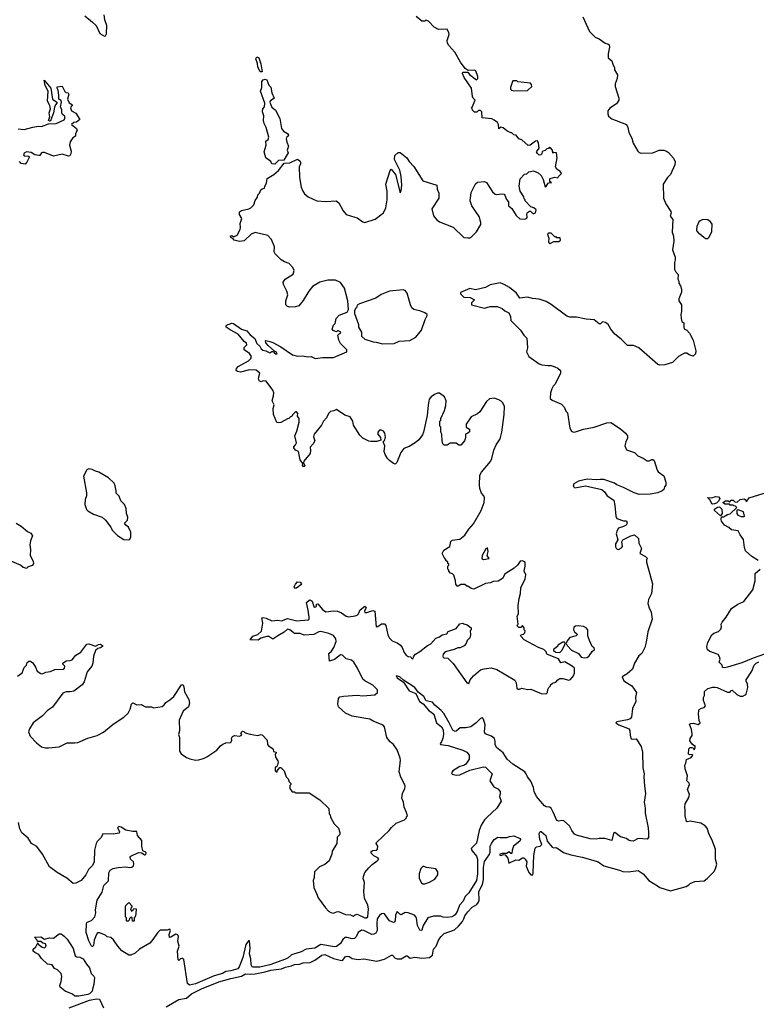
# Model space of a CAD drawing. Extents: x 2239831 to 2395310, y 665973 to 772585.
# Tile 48 of 144: x 2297271 to 2304790, y 715372 to 725426. Entities that reach past the tile are written whole.
import ezdxf

# ---------------------------------------------------------------- set-up
doc = ezdxf.new("R2010")
doc.units = 0

msp = doc.modelspace()

# ---------------------------------------------------------------- linework, layer by layer
at = {"layer": '0CON20XD'}
for points in [[(2297937, 725465), (2298015, 725401), (2298050, 725365), (2298089, 725285), (2298135, 725257)], [(2298135, 725257), (2298145, 725260), (2298158, 725282), (2298161, 725365), (2298140, 725425), (2298133, 725475)], [(2300334, 722746), (2300260, 722700), (2300222, 722655), (2300165, 722560), (2300120, 722505), (2300085, 722494), (2300025, 722490), (2300005, 722497), (2299988, 722515), (2299988, 722555), (2300008, 722615), (2299998, 722655), (2299963, 722723), (2299962, 722745), (2299982, 722775), (2300061, 722829), (2300072, 722865), (2300060, 722895), (2300020, 722935), (2299975, 722952), (2299940, 722975), (2299878, 723035), (2299869, 723055), (2299872, 723105), (2299840, 723180), (2299803, 723223), (2299675, 723252), (2299635, 723236), (2299561, 723169), (2299515, 723160), (2299460, 723175), (2299449, 723189), (2299425, 723203), (2299422, 723218), (2299435, 723223), (2299455, 723210), (2299490, 723225), (2299523, 723285), (2299526, 723305), (2299521, 723345), (2299537, 723395), (2299514, 723435), (2299516, 723464), (2299535, 723478), (2299610, 723495), (2299630, 723505), (2299662, 723535), (2299675, 723580), (2299698, 723612), (2299703, 723637), (2299720, 723655), (2299733, 723687), (2299745, 723700), (2299770, 723705), (2299772, 723725), (2299790, 723755), (2299797, 723805), (2299865, 723846), (2299914, 723885), (2299970, 723960), (2300027, 723963), (2300105, 724003), (2300129, 723985), (2300136, 723966), (2300136, 723954), (2300122, 723925), (2300127, 723815), (2300144, 723715), (2300160, 723675), (2300178, 723648), (2300215, 723617), (2300305, 723577), (2300395, 723569), (2300500, 723575), (2300527, 723555), (2300574, 723475), (2300605, 723437), (2300691, 723411), (2300715, 723401), (2300775, 723360), (2300795, 723354), (2300901, 723389), (2300985, 723452), (2301010, 723505), (2301021, 723585), (2301021, 723675), (2301008, 723745), (2301054, 723886), (2301062, 723898), (2301106, 723845), (2301155, 723658), (2301165, 723678), (2301173, 723735), (2301165, 723825), (2301150, 723890), (2301097, 723997), (2301101, 724039), (2301135, 724070), (2301155, 724070), (2301222, 724015), (2301247, 723977), (2301295, 723928), (2301385, 723782), (2301530, 723735), (2301532, 723695), (2301548, 723655), (2301548, 723605), (2301477, 723495), (2301494, 723424), (2301526, 723386), (2301555, 723363), (2301696, 723306), (2301805, 723203), (2301845, 723198), (2301865, 723200), (2301885, 723212), (2301935, 723260), (2301978, 723335), (2301978, 723355), (2301960, 723415), (2301886, 723526), (2301868, 723575), (2301878, 723662), (2301925, 723750), (2301943, 723767), (2302015, 723772), (2302035, 723762), (2302098, 723668), (2302125, 723643), (2302135, 723640), (2302195, 723649), (2302215, 723643), (2302223, 723635), (2302239, 723589), (2302260, 723565), (2302260, 723525), (2302295, 723498), (2302340, 723425), (2302375, 723392), (2302425, 723390), (2302443, 723397), (2302450, 723405), (2302448, 723445), (2302454, 723456), (2302475, 723470), (2302485, 723470), (2302513, 723443), (2302535, 723453), (2302544, 723485), (2302520, 723505), (2302490, 723515), (2302430, 723575), (2302430, 723585), (2302420, 723595), (2302418, 723618), (2302380, 723675), (2302370, 723725), (2302378, 723802), (2302425, 723848), (2302447, 723853), (2302468, 723872), (2302515, 723882), (2302565, 723862), (2302595, 723836), (2302615, 723795), (2302635, 723720), (2302645, 723722), (2302665, 723757), (2302682, 723762), (2302700, 723760), (2302683, 723773), (2302681, 723795), (2302687, 723805), (2302735, 723818), (2302765, 723812), (2302770, 723825), (2302800, 723855), (2302788, 723875), (2302755, 723898), (2302742, 723922), (2302756, 724016), (2302750, 724065), (2302725, 724070), (2302712, 724062), (2302710, 724095), (2302688, 724118), (2302675, 724120), (2302668, 724112), (2302652, 724108), (2302635, 724090), (2302610, 724085), (2302603, 724077), (2302600, 724055), (2302590, 724045), (2302575, 724042), (2302555, 724058), (2302548, 724075), (2302572, 724115), (2302568, 724165), (2302555, 724188), (2302535, 724187), (2302482, 724145), (2302460, 724140), (2302395, 724200), (2302365, 724210), (2302338, 724248), (2302315, 724250), (2302295, 724270), (2302285, 724270), (2302245, 724292), (2302205, 724322), (2302182, 724328), (2302162, 724312), (2302160, 724355), (2302148, 724375), (2302115, 724400), (2302092, 724412), (2301992, 724422), (2301990, 724485), (2301975, 724500), (2301955, 724500), (2301937, 724483), (2301913, 724483), (2301892, 724502), (2301888, 724518), (2301880, 724525), (2301888, 724532), (2301920, 724605), (2301900, 724625), (2301893, 724643), (2301882, 724725), (2301807, 724835), (2301790, 724875), (2301795, 724890), (2301845, 724890), (2301862, 724865), (2301935, 724812), (2301948, 724825), (2301948, 724845), (2301928, 724905), (2301915, 724912), (2301848, 724908), (2301817, 724927), (2301771, 724991), (2301712, 725095), (2301651, 725161), (2301639, 725185), (2301636, 725215), (2301654, 725275), (2301653, 725293), (2301635, 725330), (2301545, 725324), (2301501, 725351), (2301445, 725412), (2301415, 725420), (2301405, 725410), (2301375, 725410), (2301318, 725458)], [(2303019, 725455), (2303089, 725305), (2303145, 725247), (2303185, 725230), (2303246, 725186), (2303275, 725180), (2303288, 725168), (2303290, 725145), (2303277, 725077), (2303278, 725035), (2303316, 725006), (2303325, 724970), (2303342, 724935), (2303342, 724915), (2303372, 724862), (2303370, 724825), (2303348, 724772), (2303348, 724745), (2303388, 724625), (2303388, 724605), (2303364, 724566), (2303295, 724521), (2303273, 724495), (2303274, 724465), (2303282, 724442), (2303315, 724413), (2303466, 724356), (2303480, 724325), (2303489, 724275), (2303519, 724215), (2303533, 724165), (2303582, 724082), (2303595, 724070), (2303615, 724064), (2303733, 724067), (2303797, 724093), (2303845, 724095), (2303875, 724084), (2303895, 724069), (2303945, 724012), (2303961, 723975), (2303960, 723945), (2303914, 723846), (2303882, 723815), (2303838, 723745), (2303842, 723605), (2303866, 723545), (2303918, 723468), (2303921, 723455), (2303911, 723421), (2303938, 723385), (2303930, 723255), (2303944, 723215), (2303947, 723165), (2303936, 723076), (2303962, 723002), (2303962, 722975), (2303954, 722945), (2303956, 722876), (2303964, 722854), (2303992, 722825), (2303990, 722775), (2304000, 722755), (2304000, 722735), (2304017, 722707), (2304027, 722673), (2304027, 722645), (2304000, 722575), (2304000, 722555), (2304027, 722515), (2304027, 722445), (2304020, 722415), (2304024, 722374), (2304030, 722345), (2304052, 722332), (2304050, 722285), (2304055, 722270), (2304080, 722255), (2304108, 722225), (2304146, 722155), (2304172, 722045), (2304170, 722015), (2304145, 721990), (2304105, 722002), (2304082, 722022), (2304058, 722022), (2303995, 721987), (2303934, 721926), (2303855, 721900), (2303805, 721899), (2303785, 721904), (2303590, 722075), (2303535, 722098), (2303475, 722100), (2303412, 722165), (2303346, 722216), (2303306, 722265), (2303277, 722315), (2303252, 722335), (2303221, 722339), (2303195, 722318), (2303185, 722320), (2303135, 722362), (2303055, 722368), (2302955, 722387), (2302885, 722388), (2302855, 722397), (2302696, 722516), (2302645, 722548), (2302572, 722572), (2302505, 722578), (2302455, 722591), (2302375, 722582), (2302343, 722633), (2302270, 722690), (2302218, 722722), (2302175, 722739), (2302075, 722720), (2302025, 722692), (2301925, 722668), (2301865, 722680), (2301771, 722639), (2301769, 722625), (2301805, 722592), (2301870, 722590), (2301912, 722565), (2301884, 722536), (2301883, 722513), (2302015, 722481), (2302075, 722497), (2302145, 722496), (2302195, 722476), (2302223, 722453), (2302265, 722431), (2302281, 722395), (2302284, 722354), (2302383, 722255), (2302416, 722205), (2302446, 722175), (2302454, 722075), (2302443, 722035), (2302468, 721988), (2302575, 721910), (2302602, 721902), (2302664, 721896)], [(2299745, 724892), (2299724, 724895), (2299701, 724945), (2299698, 724978), (2299681, 725025), (2299693, 725047), (2299712, 725035), (2299734, 724975), (2299745, 724892)], [(2299875, 723952), (2299843, 723953), (2299835, 723977), (2299784, 724014), (2299767, 724077), (2299787, 724145), (2299782, 724185), (2299807, 724203), (2299814, 724225), (2299786, 724325), (2299767, 724365), (2299760, 724395), (2299763, 724445), (2299750, 724485), (2299753, 724515), (2299769, 724535), (2299774, 724575), (2299730, 724695), (2299741, 724735), (2299744, 724795), (2299755, 724811), (2299775, 724818), (2299795, 724811), (2299815, 724758), (2299836, 724736), (2299845, 724680), (2299870, 724625), (2299827, 724595), (2299824, 724585), (2299833, 724555), (2299845, 724531), (2299882, 724502), (2299927, 724417), (2299943, 724315), (2299965, 724287), (2300003, 724265), (2300016, 724245), (2300012, 724235), (2299996, 724224), (2299992, 724208), (2299997, 724175), (2300014, 724135), (2300001, 724095), (2300010, 724065), (2299992, 724032), (2299967, 723993), (2299912, 723988), (2299875, 723952)], [(2297255, 724312), (2297315, 724305), (2297405, 724330), (2297462, 724338), (2297495, 724336), (2297565, 724362), (2297644, 724366), (2297725, 724404), (2297733, 724415), (2297732, 724442), (2297707, 724457), (2297700, 724475), (2297700, 724505), (2297689, 724535), (2297698, 724585), (2297690, 724605), (2297670, 724615), (2297672, 724655), (2297662, 724705), (2297652, 724725), (2297655, 724740), (2297705, 724747), (2297732, 724692), (2297742, 724682), (2297765, 724678), (2297772, 724665), (2297760, 724615), (2297777, 724577), (2297810, 724555), (2297793, 724537), (2297790, 724525), (2297800, 724495), (2297845, 724472), (2297883, 724405), (2297849, 724381), (2297822, 724375), (2297800, 724355), (2297852, 724315), (2297858, 724295), (2297842, 724265), (2297842, 724235), (2297812, 724218), (2297785, 724180), (2297779, 724145), (2297796, 724085), (2297794, 724056), (2297783, 724037), (2297769, 724031), (2297705, 724052), (2297615, 724032), (2297525, 724068), (2297505, 724070), (2297492, 724065), (2297475, 724040), (2297465, 724038), (2297426, 724046), (2297389, 724069), (2297340, 724075), (2297316, 724064), (2297310, 724045), (2297316, 724036), (2297362, 724032), (2297370, 724025), (2297345, 723970), (2297325, 723950), (2297285, 723958), (2297268, 723978)], [(2297575, 724390), (2297564, 724395), (2297577, 724435), (2297573, 724475), (2297586, 724515), (2297578, 724548), (2297555, 724595), (2297560, 724695), (2297531, 724755), (2297522, 724808), (2297588, 724728), (2297604, 724615), (2297650, 724585), (2297650, 724575), (2297635, 724558), (2297626, 724534), (2297617, 724475), (2297585, 724394), (2297575, 724390)], [(2302315, 724698), (2302455, 724703), (2302498, 724745), (2302497, 724765), (2302486, 724776), (2302355, 724792), (2302345, 724800), (2302305, 724800), (2302300, 724795), (2302280, 724735), (2302280, 724715), (2302290, 724705), (2302315, 724698)], [(2304295, 723190), (2304310, 723205), (2304336, 723264), (2304339, 723339), (2304323, 723363), (2304295, 723382), (2304244, 723386), (2304217, 723373), (2304205, 723360), (2304182, 723315), (2304178, 723278), (2304182, 723265), (2304204, 723244), (2304215, 723240), (2304254, 723204), (2304275, 723190), (2304295, 723190)], [(2302685, 723142), (2302725, 723160), (2302775, 723160), (2302790, 723175), (2302788, 723198), (2302755, 723200), (2302748, 723208), (2302735, 723210), (2302697, 723247), (2302670, 723245), (2302660, 723235), (2302672, 723195), (2302670, 723155), (2302685, 723142)], [(2300775, 718523), (2300895, 718532), (2300924, 718555), (2300924, 718584), (2300875, 718630), (2300794, 718674), (2300775, 718693), (2300720, 718805), (2300680, 718865), (2300657, 718885), (2300605, 718900), (2300565, 718936), (2300545, 718941), (2300485, 718894), (2300432, 718875), (2300428, 718955), (2300455, 718977), (2300479, 719015), (2300502, 719075), (2300499, 719105), (2300475, 719136), (2300425, 719159), (2300345, 719178), (2300325, 719175), (2300275, 719147), (2300175, 719140), (2300135, 719159), (2300075, 719158), (2300028, 719195), (2300005, 719202), (2299970, 719170), (2299905, 719135), (2299855, 719100), (2299815, 719126), (2299795, 719128), (2299731, 719109), (2299705, 719090), (2299622, 719095), (2299650, 719130), (2299701, 719149), (2299738, 719182), (2299754, 719265), (2299743, 719317), (2299755, 719322), (2299788, 719315), (2299845, 719289), (2299905, 719294), (2299945, 719286), (2300005, 719311), (2300099, 719289), (2300215, 719299), (2300225, 719305), (2300227, 719325), (2300217, 719397), (2300197, 719473), (2300225, 719499), (2300235, 719501), (2300258, 719488), (2300275, 719433), (2300285, 719428), (2300295, 719430), (2300302, 719438), (2300302, 719458), (2300315, 719460), (2300362, 719402), (2300395, 719378), (2300475, 719389), (2300515, 719386), (2300555, 719369), (2300604, 719334), (2300629, 719329), (2300695, 719338), (2300715, 719346), (2300730, 719360), (2300745, 719400), (2300795, 719437), (2300807, 719425), (2300789, 719385), (2300794, 719374), (2300815, 719374), (2300875, 719392), (2300895, 719387), (2300910, 719225), (2300925, 719228), (2300965, 719256), (2300995, 719258), (2301008, 719238), (2301028, 719145), (2301045, 719111), (2301073, 719083), (2301125, 719062), (2301158, 719038), (2301176, 719015), (2301194, 718964), (2301216, 718936), (2301235, 718922), (2301265, 718920), (2301272, 718905), (2301285, 718900), (2301293, 718925), (2301312, 718948), (2301356, 718974), (2301433, 719037), (2301467, 719053), (2301518, 719112), (2301557, 719125), (2301585, 719146), (2301630, 719155), (2301645, 719180), (2301725, 719210), (2301763, 719257), (2301795, 719262), (2301806, 719256), (2301840, 719245), (2301880, 719215), (2301880, 719195), (2301870, 719185), (2301872, 719145), (2301867, 719113), (2301840, 719085), (2301830, 719055), (2301807, 719033), (2301767, 719013), (2301745, 719012), (2301706, 718994), (2301615, 718972), (2301595, 718948), (2301591, 718925), (2301594, 718914), (2301605, 718908), (2301640, 718905), (2301695, 718852), (2301835, 718654), (2301855, 718648), (2301870, 718685), (2301904, 718726), (2301974, 718786), (2302012, 718798), (2302085, 718806), (2302140, 718790), (2302325, 718681), (2302339, 718655), (2302345, 718600), (2302358, 718588), (2302372, 718588), (2302395, 718600), (2302455, 718586), (2302488, 718588), (2302595, 718544), (2302645, 718542), (2302660, 718555), (2302663, 718587), (2302673, 718607), (2302688, 718622), (2302690, 718635), (2302708, 718652), (2302745, 718660), (2302764, 718686), (2302785, 718700), (2302815, 718700), (2302875, 718681), (2302895, 718687), (2302924, 718725), (2302935, 718752), (2302934, 718805), (2302912, 718825), (2302835, 718867), (2302795, 718858), (2302770, 718900), (2302660, 718945), (2302650, 718955), (2302648, 718968), (2302620, 718995), (2302566, 719016), (2302465, 719070), (2302422, 719095), (2302385, 719130), (2302383, 719137), (2302390, 719145), (2302415, 719150), (2302426, 719164), (2302430, 719185), (2302420, 719195), (2302420, 719215), (2302405, 719240), (2302385, 719220), (2302365, 719220), (2302350, 719235), (2302352, 719248), (2302360, 719255), (2302350, 719335), (2302362, 719358), (2302358, 719445), (2302368, 719515), (2302383, 719567), (2302387, 719623), (2302432, 719715), (2302436, 719756), (2302422, 719795), (2302432, 719845), (2302430, 719885), (2302405, 719900), (2302380, 719895), (2302353, 719857), (2302318, 719825), (2302238, 719775), (2302222, 719765), (2302199, 719721), (2302155, 719692), (2302105, 719688), (2302076, 719674), (2302025, 719668), (2301905, 719612), (2301878, 719618), (2301845, 719640), (2301835, 719640), (2301815, 719660), (2301775, 719660), (2301748, 719642), (2301735, 719640), (2301723, 719663), (2301720, 719695), (2301702, 719752), (2301688, 719768), (2301670, 719775), (2301650, 719795), (2301650, 719805), (2301640, 719815), (2301640, 719845), (2301650, 719855), (2301650, 719865), (2301642, 719872), (2301640, 719885), (2301620, 719905), (2301620, 719915), (2301603, 719933), (2301582, 719975), (2301601, 720009), (2301660, 720045), (2301673, 720097), (2301685, 720110), (2301765, 720122), (2301815, 720162), (2301857, 720225), (2301902, 720278), (2301981, 720415), (2302013, 720495), (2302017, 720545), (2302008, 720565), (2301985, 720590), (2301967, 720637), (2301963, 720675), (2301969, 720775), (2301984, 720806), (2302076, 720915), (2302090, 720945), (2302111, 721029), (2302134, 721085), (2302174, 721145), (2302191, 721215), (2302216, 721395), (2302219, 721475), (2302202, 721515), (2302185, 721531), (2302163, 721545), (2302115, 721561), (2302065, 721554), (2302035, 721526), (2301968, 721422), (2301945, 721402), (2301880, 721370), (2301828, 721295), (2301830, 721265), (2301862, 721245), (2301862, 721218), (2301847, 721203), (2301820, 721195), (2301820, 721155), (2301812, 721125), (2301775, 721080), (2301755, 721080), (2301725, 721100), (2301665, 721100), (2301635, 721080), (2301605, 721080), (2301590, 721095), (2301582, 721125), (2301580, 721195), (2301570, 721215), (2301570, 721265), (2301560, 721275), (2301560, 721325), (2301570, 721335), (2301570, 721355), (2301606, 721434), (2301620, 721485), (2301624, 721534), (2301607, 721575), (2301555, 721611), (2301535, 721611), (2301505, 721599), (2301471, 721575), (2301450, 721550), (2301439, 721489), (2301430, 721385), (2301394, 721215), (2301383, 721187), (2301344, 721136), (2301307, 721105), (2301245, 721068), (2301192, 721048), (2301163, 721007), (2301120, 720905), (2301105, 720888), (2301085, 720893), (2301045, 720923), (2301024, 720944), (2301000, 720985), (2300993, 721015), (2300997, 721075), (2300980, 721115), (2300995, 721130), (2301006, 721164), (2300999, 721205), (2300985, 721223), (2300965, 721233), (2300945, 721233), (2300928, 721215), (2300928, 721195), (2300955, 721160), (2300958, 721132), (2300915, 721120), (2300855, 721118), (2300835, 721122), (2300774, 721154), (2300742, 721182), (2300678, 721285), (2300672, 721325), (2300645, 721372), (2300589, 721389), (2300505, 721447), (2300478, 721432), (2300445, 721424), (2300424, 721405), (2300401, 721359), (2300371, 721325), (2300353, 721285), (2300276, 721195), (2300269, 721165), (2300282, 721125), (2300268, 721095), (2300235, 721060), (2300240, 721025), (2300237, 720995), (2300172, 720918), (2300168, 720898), (2300180, 720875), (2300175, 720863), (2300165, 720863), (2300158, 720875), (2300160, 720895), (2300135, 720930), (2300118, 721018), (2300085, 721030), (2300068, 721055), (2300068, 721065), (2300086, 721084), (2300098, 721105), (2300078, 721175), (2300099, 721225), (2300123, 721315), (2300122, 721352), (2300108, 721378), (2300110, 721405), (2300095, 721420), (2300085, 721420), (2300055, 721390), (2300050, 721375), (2300035, 721370), (2300018, 721352), (2300005, 721350), (2299937, 721313), (2299915, 721308), (2299895, 721313), (2299860, 721395), (2299857, 721455), (2299867, 721493), (2299848, 721535), (2299863, 721585), (2299866, 721616), (2299854, 721644), (2299788, 721735), (2299755, 721738), (2299735, 721728), (2299717, 721737), (2299710, 721765), (2299723, 721815), (2299685, 721846), (2299615, 721850), (2299525, 721828), (2299494, 721834), (2299482, 721845), (2299483, 721865), (2299500, 721885), (2299605, 721944), (2299629, 721965), (2299636, 721985), (2299615, 722018), (2299563, 722055), (2299563, 722077), (2299590, 722105), (2299585, 722122), (2299561, 722141), (2299502, 722215), (2299418, 722258), (2299378, 722285), (2299378, 722295), (2299382, 722305), (2299435, 722327), (2299454, 722324), (2299535, 722264), (2299589, 722249), (2299625, 722208), (2299671, 722171), (2299691, 722121), (2299722, 722092), (2299736, 722066), (2299752, 722052), (2299785, 722044), (2299825, 722023), (2299845, 722037), (2299858, 722038), (2299880, 722015), (2299900, 722015), (2299888, 722035), (2299872, 722042), (2299808, 722098), (2299782, 722125), (2299780, 722145), (2299785, 722150), (2299825, 722140), (2299855, 722130), (2299938, 722085), (2300055, 722004), (2300105, 721989), (2300155, 721994), (2300215, 721984), (2300245, 721987), (2300286, 721966), (2300365, 721978), (2300475, 721977), (2300610, 722035), (2300610, 722055), (2300545, 722120), (2300530, 722155), (2300520, 722205), (2300532, 722218), (2300546, 722224), (2300550, 722235), (2300525, 722250), (2300515, 722250), (2300505, 722240), (2300495, 722242), (2300472, 722252), (2300462, 722265), (2300473, 722307), (2300490, 722325), (2300500, 722375), (2300533, 722407), (2300615, 722440), (2300627, 722465), (2300621, 722555), (2300585, 722683), (2300545, 722743), (2300496, 722766), (2300416, 722766), (2300334, 722746)], [(2300975, 722116), (2301095, 722121), (2301145, 722142), (2301255, 722151), (2301315, 722184), (2301371, 722255), (2301410, 722365), (2301431, 722405), (2301429, 722415), (2301405, 722432), (2301365, 722450), (2301295, 722468), (2301275, 722482), (2301259, 722515), (2301225, 722632), (2301205, 722662), (2301185, 722669), (2301045, 722654), (2300962, 722618), (2300905, 722583), (2300740, 722525), (2300715, 722510), (2300710, 722485), (2300701, 722479), (2300688, 722455), (2300687, 722427), (2300730, 722315), (2300730, 722285), (2300760, 722235), (2300760, 722195), (2300795, 722162), (2300880, 722135), (2300908, 722132), (2300975, 722116)], [(2302664, 721896), (2302695, 721894), (2302732, 721882), (2302765, 721867), (2302792, 721845), (2302793, 721815), (2302738, 721705), (2302717, 721683), (2302704, 721656), (2302690, 721615), (2302687, 721557), (2302705, 721540), (2302801, 721501), (2302832, 721465), (2302845, 721430), (2302862, 721412), (2302888, 721255), (2302904, 721224), (2302925, 721213), (2302945, 721218), (2303025, 721243), (2303134, 721264), (2303265, 721309), (2303305, 721311), (2303405, 721249), (2303456, 721205), (2303477, 721175), (2303477, 721153), (2303458, 721115), (2303448, 721075), (2303464, 721034), (2303546, 721006), (2303582, 720972), (2303635, 720950), (2303675, 720922), (2303695, 720920), (2303725, 720936), (2303735, 720936), (2303747, 720923), (2303777, 720825), (2303788, 720808), (2303845, 720767), (2303868, 720705), (2303867, 720673), (2303853, 720657), (2303845, 720630), (2303830, 720615), (2303786, 720594), (2303705, 720580), (2303595, 720579), (2303545, 720594), (2303435, 720650), (2303365, 720676), (2303342, 720692), (2303235, 720729), (2303195, 720731), (2303155, 720726), (2303065, 720735), (2302975, 720715), (2302928, 720685), (2302921, 720661), (2302937, 720647), (2303045, 720666), (2303215, 720628), (2303240, 720605), (2303267, 720565), (2303335, 720519), (2303346, 720466), (2303357, 720355), (2303365, 720332), (2303435, 720310), (2303465, 720309), (2303473, 720285), (2303462, 720265), (2303435, 720249), (2303385, 720232), (2303369, 720211), (2303360, 720175), (2303376, 720115), (2303353, 720075), (2303353, 720043), (2303359, 720029), (2303369, 720019), (2303385, 720017), (2303415, 720033), (2303423, 720047), (2303419, 720095), (2303426, 720114), (2303509, 720155), (2303547, 720167), (2303587, 720127), (2303591, 720081), (2303618, 720025), (2303602, 719975), (2303660, 719945), (2303678, 719925), (2303668, 719912), (2303668, 719888), (2303732, 719665), (2303722, 719565), (2303690, 719505), (2303684, 719465), (2303695, 719420), (2303717, 719375), (2303726, 719305), (2303684, 719175), (2303665, 719070), (2303651, 719015), (2303620, 718955), (2303591, 718929), (2303546, 718854), (2303528, 718795), (2303472, 718745), (2303420, 718715), (2303437, 718675), (2303521, 718625), (2303566, 718555), (2303558, 718505), (2303560, 718465), (2303527, 718393), (2303517, 718303), (2303502, 718288), (2303475, 718277), (2303368, 718255), (2303357, 718245), (2303386, 718225), (2303491, 718185), (2303500, 718165), (2303501, 718115), (2303514, 718084), (2303525, 718078), (2303565, 718081), (2303616, 718005), (2303627, 717945), (2303631, 717785), (2303646, 717726), (2303643, 717695), (2303648, 717602), (2303659, 717525), (2303646, 717434), (2303657, 717375), (2303656, 717325), (2303686, 717175), (2303690, 717125), (2303689, 717075), (2303675, 717058), (2303585, 717063), (2303532, 717038), (2303505, 717040), (2303485, 717047), (2303464, 717064), (2303405, 717081), (2303345, 717127), (2303333, 717117), (2303315, 717043), (2303245, 717064), (2303186, 717066), (2303155, 717058), (2303095, 717062), (2302955, 717098), (2302935, 717109), (2302908, 717145), (2302884, 717195), (2302825, 717244), (2302805, 717249), (2302775, 717241), (2302755, 717249), (2302715, 717334), (2302695, 717375), (2302680, 717385), (2302645, 717389), (2302628, 717398), (2302545, 717494), (2302522, 717545), (2302515, 717585), (2302490, 717650), (2302454, 717695), (2302442, 717725), (2302426, 717745), (2302305, 717824), (2302246, 717875), (2302205, 717939), (2302138, 717995), (2302125, 718025), (2302125, 718060), (2302116, 718086), (2302088, 718108), (2302024, 718135), (2302016, 718155), (2302021, 718225), (2302004, 718284), (2301996, 718296), (2301975, 718291), (2301930, 718245), (2301875, 718204), (2301824, 718194), (2301766, 718196), (2301728, 718162), (2301715, 718157), (2301692, 718172), (2301655, 718245), (2301601, 718341), (2301573, 718373), (2301508, 718425), (2301485, 718456), (2301420, 718470), (2301396, 718515), (2301340, 718560), (2301305, 718605), (2301190, 718680), (2301151, 718715), (2301113, 718725), (2301123, 718705), (2301190, 718660), (2301245, 718571), (2301315, 718545), (2301351, 718465), (2301390, 718440), (2301444, 718375), (2301497, 718335), (2301525, 718245), (2301578, 718205), (2301594, 718175), (2301596, 718125), (2301590, 718090), (2301578, 718052), (2301564, 718036), (2301565, 718024), (2301645, 718014), (2301794, 717965), (2301835, 717945), (2301860, 717915), (2301860, 717875), (2301824, 717825), (2301805, 717810), (2301765, 717799), (2301692, 717755), (2301678, 717735), (2301685, 717722), (2301725, 717711), (2301765, 717715), (2301867, 717763), (2302005, 717796), (2302025, 717792), (2302095, 717725), (2302069, 717655), (2302111, 717591), (2302153, 717573), (2302174, 717545), (2302177, 717525), (2302170, 717495), (2302185, 717445), (2302141, 717375), (2302042, 717282), (2302014, 717256), (2301980, 717200), (2301962, 717145), (2301934, 717016), (2301884, 716965), (2301881, 716955), (2301888, 716938), (2301935, 716885), (2301945, 716854), (2301945, 716705), (2301934, 716635), (2301855, 716511), (2301818, 716472), (2301798, 716425), (2301760, 716385), (2301740, 716325), (2301716, 716285), (2301685, 716264), (2301635, 716258), (2301595, 716260), (2301565, 716272), (2301495, 716273), (2301438, 716255), (2301389, 716175), (2301375, 716128), (2301365, 716124), (2301355, 716130), (2301331, 716175), (2301320, 716250), (2301315, 716266), (2301301, 716281), (2301235, 716305), (2301205, 716308), (2301165, 716286), (2301151, 716291), (2301125, 716318), (2301107, 716283), (2301105, 716223), (2301095, 716210), (2301085, 716208), (2301045, 716224), (2300995, 716294), (2300985, 716299), (2300965, 716294), (2300945, 716278), (2300921, 716245), (2300916, 716195), (2300919, 716125), (2300905, 716099), (2300885, 716087), (2300864, 716086), (2300785, 716125), (2300760, 716130), (2300727, 716105), (2300705, 716060), (2300688, 716042), (2300665, 716039), (2300615, 716055), (2300592, 716055), (2300569, 716035), (2300545, 715992), (2300505, 715962), (2300485, 715959), (2300345, 715981), (2300285, 715946), (2300195, 715933), (2300145, 715908), (2300089, 715891), (2300044, 715876), (2300011, 715845), (2299985, 715831), (2299825, 715775), (2299721, 715751), (2299655, 715751), (2299645, 715755), (2299634, 715774), (2299631, 715835), (2299615, 715887), (2299624, 715945), (2299615, 716021), (2299605, 716018), (2299578, 715982), (2299549, 715851), (2299512, 715755), (2299496, 715735), (2299425, 715712), (2299375, 715708), (2299340, 715685), (2299255, 715662), (2299065, 715579), (2299005, 715566), (2298984, 715585), (2298945, 715828), (2298935, 715840), (2298925, 715840), (2298913, 715837), (2298895, 715820), (2298890, 715825), (2298882, 715915), (2298900, 715965), (2298886, 716016), (2298891, 716065), (2298885, 716080), (2298865, 716089), (2298815, 716058), (2298800, 716055), (2298797, 716085), (2298809, 716125), (2298805, 716140), (2298775, 716128), (2298705, 716130), (2298677, 716103), (2298621, 716019), (2298598, 715995), (2298494, 715936), (2298450, 715895), (2298405, 715872), (2298385, 715872), (2298315, 715918), (2298274, 715964), (2298229, 716029), (2298200, 716055), (2298165, 716062), (2298145, 716078), (2298085, 716100), (2298065, 716100), (2298052, 716078), (2298031, 716025), (2298025, 715972), (2298015, 715961), (2298005, 715964), (2297975, 716018), (2297950, 716105), (2297952, 716195), (2297960, 716210), (2298005, 716229), (2298039, 716265), (2298048, 716305), (2298043, 716337), (2298063, 716435), (2298112, 716518), (2298129, 716585), (2298179, 716631), (2298181, 716715), (2298195, 716742), (2298225, 716758), (2298275, 716770), (2298355, 716776), (2298395, 716767), (2298415, 716773), (2298431, 716785), (2298436, 716805), (2298432, 716825), (2298401, 716855), (2298400, 716875), (2298406, 716884), (2298485, 716921), (2298517, 716917), (2298545, 716898), (2298558, 716902), (2298562, 716915), (2298560, 716925), (2298528, 716938), (2298517, 716985), (2298518, 717045), (2298472, 717095), (2298465, 717137), (2298425, 717137), (2298355, 717151), (2298305, 717182), (2298284, 717186), (2298270, 717175), (2298290, 717135), (2298285, 717120), (2298225, 717108), (2298118, 717112), (2298103, 717075), (2298060, 717035), (2298050, 717015), (2298034, 716946), (2298030, 716825), (2298015, 716788), (2297972, 716748), (2297946, 716695), (2297898, 716635), (2297845, 716608), (2297815, 716604), (2297751, 716661), (2297655, 716716), (2297576, 716776), (2297504, 716905), (2297445, 716983), (2297392, 717012), (2297357, 717067), (2297292, 717122), (2297272, 717165), (2297259, 717229)], [(2298385, 720113), (2298395, 720120), (2298406, 720144), (2298407, 720193), (2298382, 720245), (2298354, 720264), (2298342, 720285), (2298372, 720315), (2298373, 720345), (2298360, 720385), (2298356, 720436), (2298342, 720475), (2298304, 720514), (2298285, 720560), (2298255, 720590), (2298257, 720615), (2298246, 720666), (2298234, 720694), (2298178, 720748), (2298080, 720805), (2298044, 720814), (2298012, 720832), (2297975, 720838), (2297955, 720830), (2297922, 720765), (2297953, 720593), (2297953, 720565), (2297939, 720525), (2297937, 720475), (2297953, 720425), (2297965, 720410), (2298025, 720376), (2298112, 720345), (2298146, 720316), (2298200, 720245), (2298215, 720212), (2298269, 720159), (2298335, 720117), (2298385, 720113)], [(2304808, 719905), (2304743, 719943), (2304681, 720001), (2304671, 720035), (2304658, 720118), (2304627, 720165), (2304606, 720206), (2304538, 720215), (2304510, 720240), (2304466, 720265), (2304436, 720305), (2304430, 720325), (2304435, 720350), (2304455, 720348), (2304495, 720372), (2304525, 720380), (2304590, 720445), (2304578, 720458), (2304562, 720462), (2304555, 720470), (2304525, 720470), (2304515, 720480), (2304468, 720478), (2304450, 720495), (2304475, 720512), (2304502, 720512), (2304515, 720500), (2304535, 720520), (2304555, 720520), (2304572, 720502), (2304595, 720500), (2304625, 720528), (2304665, 720532), (2304676, 720526), (2304685, 720510), (2304695, 720510), (2304718, 720545), (2304905, 720600)], [(2304345, 720478), (2304335, 720483), (2304318, 720518), (2304292, 720548), (2304335, 720542), (2304374, 720556), (2304405, 720552), (2304418, 720535), (2304407, 720513), (2304385, 720490), (2304365, 720482), (2304345, 720478)], [(2304425, 720360), (2304364, 720415), (2304365, 720428), (2304395, 720448), (2304415, 720450), (2304437, 720427), (2304442, 720385), (2304425, 720360)], [(2304665, 720352), (2304670, 720355), (2304659, 720399), (2304605, 720422), (2304592, 720418), (2304592, 720385), (2304602, 720365), (2304635, 720354), (2304665, 720352)], [(2297235, 720286), (2297285, 720254), (2297350, 720200), (2297385, 720181), (2297400, 720155), (2297381, 720105), (2297374, 720065), (2297382, 720015), (2297377, 719955), (2297408, 719895), (2297411, 719869), (2297398, 719852), (2297350, 719835), (2297345, 719822), (2297305, 719832), (2297280, 719855), (2297175, 719901)], [(2302005, 719914), (2302062, 719925), (2302044, 719955), (2302053, 719995), (2302045, 720032), (2302025, 720016), (2301993, 719955), (2301990, 719925), (2302005, 719914)], [(2304467, 718807), (2304445, 718810), (2304442, 718835), (2304410, 718865), (2304420, 718895), (2304415, 718920), (2304400, 718945), (2304315, 718974), (2304292, 718992), (2304284, 719025), (2304294, 719066), (2304335, 719146), (2304355, 719160), (2304405, 719179), (2304429, 719201), (2304436, 719226), (2304433, 719255), (2304441, 719275), (2304484, 719325), (2304536, 719414), (2304603, 719457), (2304664, 719485), (2304754, 719605), (2304778, 719695), (2304778, 719772), (2304828, 719815)], [(2300085, 719619), (2300073, 719635), (2300085, 719662), (2300108, 719685), (2300135, 719681), (2300147, 719665), (2300142, 719655), (2300095, 719621), (2300085, 719619)], [(2303035, 718910), (2303065, 718913), (2303085, 718929), (2303116, 718974), (2303140, 718995), (2303135, 719010), (2303116, 719026), (2303087, 719085), (2303072, 719135), (2303069, 719195), (2303053, 719215), (2303025, 719228), (2302974, 719236), (2302945, 719233), (2302929, 719221), (2302924, 719194), (2302934, 719174), (2302958, 719155), (2302960, 719145), (2302950, 719135), (2302885, 719118), (2302858, 719082), (2302850, 719055), (2302858, 719035), (2302905, 718988), (2302975, 718953), (2303003, 718915), (2303035, 718910)], [(2297248, 718722), (2297297, 718755), (2297315, 718812), (2297339, 718835), (2297347, 718863), (2297365, 718877), (2297380, 718875), (2297405, 718860), (2297433, 718815), (2297449, 718775), (2297485, 718748), (2297505, 718747), (2297537, 718763), (2297585, 718769), (2297631, 718789), (2297715, 718794), (2297728, 718805), (2297730, 718825), (2297710, 718845), (2297710, 718855), (2297745, 718880), (2297785, 718882), (2297805, 718890), (2297844, 718936), (2297895, 718967), (2297955, 719048), (2297975, 719052), (2298045, 719027), (2298075, 719045), (2298095, 719048), (2298117, 719037), (2298116, 719025), (2298095, 719010), (2298068, 719005), (2298046, 718984), (2298024, 718926), (2298018, 718855), (2298007, 718823), (2297960, 718765), (2297928, 718665), (2297910, 718635), (2297825, 718570), (2297785, 718561), (2297745, 718563), (2297712, 718548), (2297605, 718405), (2297555, 718371), (2297503, 718317), (2297408, 718245), (2297371, 718185), (2297360, 718155), (2297379, 718109), (2297441, 718041), (2297495, 718000), (2297535, 717990), (2297565, 717990), (2297675, 718001), (2297755, 718040), (2297835, 718040), (2297864, 718046), (2297965, 718090), (2298060, 718115), (2298125, 718152), (2298225, 718233), (2298335, 718302), (2298379, 718345), (2298398, 718385), (2298412, 718438), (2298425, 718450), (2298465, 718431), (2298512, 718432), (2298555, 718410), (2298615, 718408), (2298635, 718400), (2298726, 718414), (2298745, 718428), (2298762, 718455), (2298805, 718479), (2298843, 718515), (2298923, 718635), (2298935, 718636), (2298947, 718615), (2298954, 718564), (2298997, 718485), (2299003, 718445), (2298995, 718410), (2298940, 718365), (2298898, 718272), (2298902, 718165), (2298893, 718125), (2298902, 718095), (2298903, 717957), (2298920, 717930), (2298975, 717893), (2299008, 717878), (2299064, 717864), (2299095, 717867), (2299148, 717882), (2299181, 717899), (2299282, 717965), (2299320, 718010), (2299345, 718027), (2299375, 718040), (2299426, 718044), (2299435, 718070), (2299432, 718085), (2299442, 718105), (2299465, 718118), (2299515, 718110), (2299530, 718115), (2299538, 718125), (2299528, 718145), (2299545, 718162), (2299558, 718158), (2299573, 718143), (2299625, 718130), (2299697, 718117), (2299735, 718127), (2299751, 718121), (2299798, 718068), (2299802, 718025), (2299811, 718011), (2299848, 717988), (2299858, 717975), (2299862, 717952), (2299890, 717945), (2299890, 717935), (2299880, 717925), (2299882, 717895), (2299907, 717857), (2299908, 717845), (2299898, 717802), (2299885, 717798), (2299878, 717785), (2299880, 717755), (2299898, 717742), (2299900, 717755), (2299925, 717790), (2299938, 717788), (2299970, 717755), (2299990, 717695), (2300010, 717675), (2300023, 717643), (2300040, 717625), (2300040, 717615), (2300030, 717605), (2300030, 717575), (2300052, 717542), (2300075, 717540), (2300085, 717530), (2300225, 717530), (2300335, 717460), (2300425, 717370), (2300430, 717315), (2300440, 717305), (2300443, 717283), (2300482, 717215), (2300525, 717170), (2300540, 717125), (2300540, 717105), (2300513, 717077), (2300508, 717015), (2300462, 716935), (2300457, 716903), (2300430, 716835), (2300385, 716798), (2300330, 716775), (2300280, 716725), (2300278, 716665), (2300268, 716635), (2300272, 716565), (2300302, 716502), (2300319, 716459), (2300392, 716355), (2300424, 716324), (2300448, 716308), (2300475, 716302), (2300505, 716317), (2300525, 716318), (2300595, 716288), (2300646, 716286), (2300675, 716270), (2300694, 716286), (2300715, 716292), (2300795, 716253), (2300810, 716255), (2300824, 716265), (2300832, 716345), (2300824, 716385), (2300792, 716455), (2300785, 716525), (2300791, 716615), (2300778, 716655), (2300779, 716675), (2300794, 716716), (2300834, 716765), (2300870, 716800), (2300920, 716835), (2300937, 716855), (2300928, 716868), (2300885, 716888), (2300858, 716915), (2300858, 716932), (2300875, 716942), (2300910, 716945), (2300922, 716955), (2300928, 716985), (2300910, 717015), (2300913, 717025), (2301042, 717145), (2301065, 717178), (2301115, 717220), (2301200, 717255), (2301220, 717275), (2301220, 717285), (2301230, 717295), (2301221, 717331), (2301196, 717385), (2301189, 717435), (2301172, 717475), (2301179, 717525), (2301204, 717575), (2301206, 717596), (2301203, 717613), (2301162, 717692), (2301144, 717745), (2301157, 717863), (2301155, 717885), (2301125, 717971), (2301085, 718026), (2301053, 718053), (2301017, 718097), (2300996, 718206), (2300981, 718221), (2300885, 718259), (2300845, 718282), (2300664, 718314), (2300595, 718346), (2300525, 718410), (2300520, 718435), (2300524, 718495), (2300540, 718510), (2300575, 718519), (2300715, 718529), (2300775, 718523)], [(2302785, 718964), (2302806, 718985), (2302832, 719035), (2302840, 719055), (2302835, 719070), (2302815, 719070), (2302765, 719040), (2302760, 719025), (2302720, 718995), (2302720, 718985), (2302745, 718969), (2302785, 718964)], [(2304875, 718946), (2304758, 718905), (2304643, 718857), (2304495, 718813), (2304467, 718807)], [(2298767, 715345), (2298895, 715422), (2298975, 715433), (2299025, 715480), (2299125, 715531), (2299305, 715600), (2299425, 715636), (2299535, 715658), (2299575, 715683), (2299628, 715678), (2299675, 715682), (2299775, 715702), (2299835, 715720), (2299945, 715734), (2299985, 715752), (2300045, 715763), (2300075, 715778), (2300127, 715783), (2300165, 715795), (2300235, 715800), (2300285, 715822), (2300355, 715872), (2300385, 715880), (2300475, 715838), (2300555, 715818), (2300569, 715821), (2300594, 715855), (2300615, 715863), (2300635, 715859), (2300665, 715841), (2300725, 715828), (2300785, 715836), (2300915, 715812), (2300995, 715832), (2301065, 715872), (2301075, 715872), (2301104, 715844), (2301125, 715837), (2301165, 715836), (2301215, 715867), (2301226, 715866), (2301257, 715843), (2301305, 715852), (2301375, 715842), (2301455, 715849), (2301484, 715875), (2301494, 715936), (2301521, 715965), (2301550, 716035), (2301572, 716065), (2301605, 716093), (2301709, 716131), (2301751, 716169), (2301792, 716218), (2301805, 716245), (2301815, 716275), (2301845, 716317), (2301891, 716365), (2301938, 716392), (2301956, 716415), (2301961, 716435), (2301957, 716525), (2301994, 716596), (2302005, 716645), (2302007, 716767), (2302015, 716830), (2302062, 716898), (2302072, 716925), (2302074, 716986), (2302086, 717015), (2302114, 717056), (2302151, 717079), (2302175, 717074), (2302245, 717074), (2302270, 717085), (2302315, 717092), (2302378, 717065), (2302382, 717055), (2302375, 717038), (2302313, 716985), (2302298, 716945), (2302295, 716912), (2302285, 716910), (2302265, 716930), (2302245, 716910), (2302195, 716912), (2302172, 716905), (2302172, 716895), (2302185, 716890), (2302205, 716900), (2302228, 716898), (2302254, 716864), (2302265, 716812), (2302334, 716846), (2302366, 716844), (2302405, 716868), (2302417, 716867), (2302432, 716855), (2302447, 716825), (2302442, 716782), (2302467, 716717), (2302490, 716695), (2302508, 716695), (2302514, 716716), (2302518, 716892), (2302534, 716965), (2302545, 716978), (2302585, 716988), (2302600, 717005), (2302581, 717055), (2302574, 717115), (2302585, 717136), (2302595, 717137), (2302642, 717095), (2302656, 717036), (2302705, 716977), (2302725, 716968), (2302745, 716972), (2302755, 716969), (2302823, 716923), (2302897, 716897), (2303013, 716875), (2303122, 716845), (2303175, 716825), (2303235, 716784), (2303395, 716741), (2303427, 716727), (2303485, 716725), (2303585, 716739), (2303634, 716705), (2303692, 716635), (2303782, 716582), (2303805, 716563), (2303915, 716529), (2304075, 716575), (2304100, 716590), (2304115, 716606), (2304163, 716625), (2304257, 716633), (2304289, 716655), (2304357, 716723), (2304373, 716755), (2304386, 716804), (2304373, 716855), (2304375, 716955), (2304336, 717055), (2304310, 717105), (2304290, 717170), (2304269, 717195), (2304225, 717221), (2304115, 717243), (2304085, 717234), (2304077, 717237), (2304064, 717296), (2304063, 717355), (2304059, 717385), (2304065, 717420), (2304103, 717485), (2304107, 717515), (2304088, 717565), (2304108, 717615), (2304105, 717630), (2304080, 717655), (2304087, 717703), (2304063, 717775), (2304060, 717815), (2304072, 717835), (2304077, 717873), (2304125, 717892), (2304142, 717915), (2304135, 717922), (2304108, 717918), (2304097, 717925), (2304100, 717980), (2304115, 717994), (2304133, 717993), (2304148, 717988), (2304155, 717970), (2304166, 717995), (2304165, 718010), (2304155, 718010), (2304135, 718027), (2304112, 718062), (2304116, 718085), (2304134, 718115), (2304136, 718135), (2304129, 718179), (2304108, 718232), (2304121, 718239), (2304145, 718241), (2304195, 718230), (2304218, 718245), (2304208, 718268), (2304200, 718335), (2304203, 718375), (2304207, 718383), (2304230, 718395), (2304258, 718402), (2304272, 718418), (2304251, 718475), (2304250, 718505), (2304260, 718525), (2304262, 718565), (2304295, 718596), (2304345, 718609), (2304369, 718609), (2304390, 718605), (2304495, 718558), (2304522, 718558), (2304530, 718575), (2304545, 718578), (2304592, 718535), (2304625, 718518), (2304652, 718518), (2304675, 718532), (2304685, 718540), (2304704, 718605), (2304700, 718645), (2304688, 718668), (2304688, 718685), (2304744, 718775), (2304770, 718835), (2304788, 718855), (2304815, 718870)], [(2301385, 716602), (2301405, 716603), (2301455, 716618), (2301509, 716651), (2301540, 716695), (2301540, 716725), (2301520, 716755), (2301425, 716768), (2301395, 716780), (2301385, 716780), (2301365, 716758), (2301347, 716705), (2301347, 716655), (2301372, 716612), (2301385, 716602)], [(2298435, 716220), (2298422, 716222), (2298420, 716255), (2298415, 716260), (2298402, 716258), (2298392, 716248), (2298388, 716232), (2298378, 716222), (2298365, 716220), (2298360, 716225), (2298360, 716255), (2298350, 716265), (2298350, 716365), (2298355, 716380), (2298385, 716410), (2298420, 716375), (2298402, 716345), (2298412, 716322), (2298430, 716335), (2298435, 716350), (2298460, 716345), (2298458, 716295), (2298450, 716265), (2298440, 716255), (2298440, 716225), (2298435, 716220)], [(2297875, 715455), (2297835, 715455), (2297810, 715475), (2297735, 715507), (2297684, 715545), (2297679, 715565), (2297694, 715606), (2297700, 715655), (2297694, 715685), (2297657, 715725), (2297625, 715737), (2297602, 715775), (2297555, 715782), (2297495, 715838), (2297465, 715880), (2297425, 715900), (2297410, 715915), (2297410, 715935), (2297435, 715960), (2297455, 716000), (2297460, 715985), (2297500, 715955), (2297525, 715948), (2297542, 715965), (2297535, 715988), (2297507, 715997), (2297485, 716012), (2297452, 716012), (2297450, 716025), (2297422, 716058), (2297485, 716062), (2297525, 716038), (2297575, 716052), (2297615, 716048), (2297675, 716092), (2297695, 716090), (2297725, 716068), (2297755, 716038), (2297815, 715940), (2297837, 715867), (2297855, 715856), (2297885, 715854), (2297919, 715835), (2297952, 715782), (2297984, 715745), (2298001, 715685), (2298029, 715659), (2298034, 715645), (2298029, 715575), (2298019, 715541), (2298012, 715505), (2297985, 715479), (2297965, 715470), (2297875, 715455)], [(2297776, 715335), (2297985, 715415), (2298055, 715428), (2298086, 715425), (2298125, 715337)]]:
    msp.add_lwpolyline(points, dxfattribs=at)

doc.saveas('drawing.dxf')
